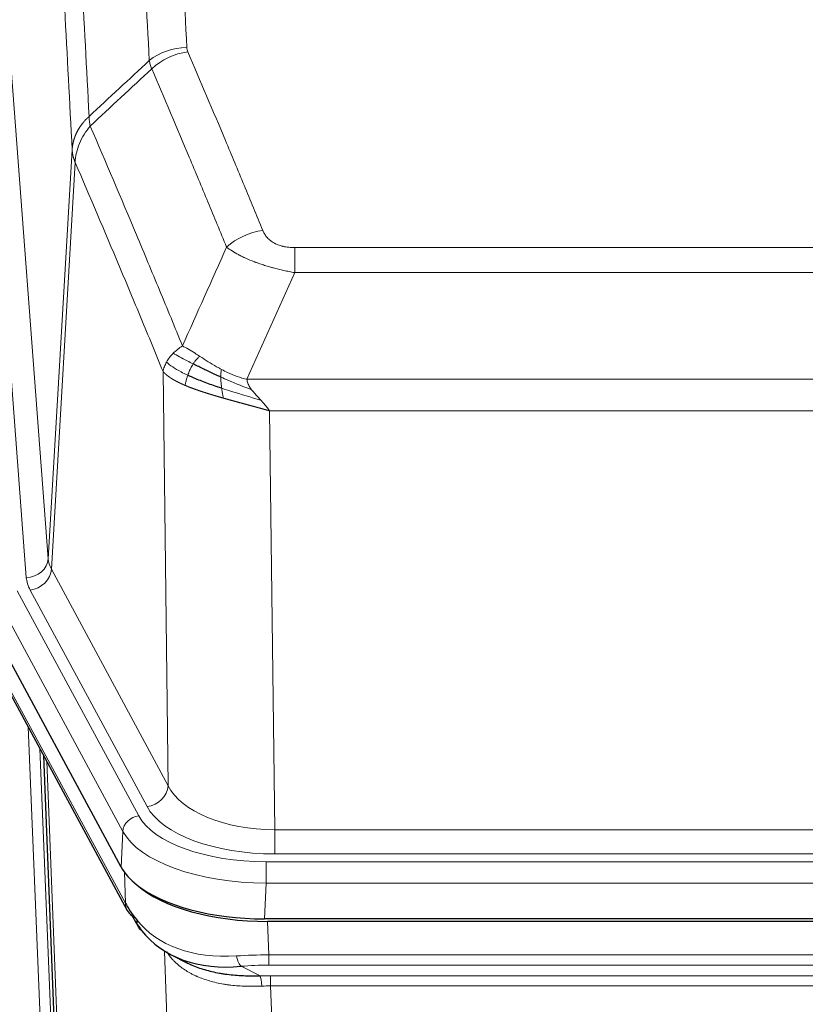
# Model space of a CAD drawing. Header units: inches. Extents: x 0 to 23760, y -13 to 16800.
# Tile 211 of 247: x 17099 to 17242, y 14016 to 14196. Entities that reach past the tile are written whole.
import ezdxf

# ---------------------------------------------------------------- set-up
doc = ezdxf.new("R2010")
doc.units = ezdxf.units.IN
doc.layers.add('1', color=7, linetype='Continuous', true_color=0xffffff)

msp = doc.modelspace()

# ---------------------------------------------------------------- linework, layer by layer
at = {"layer": '1', "color": 110, "linetype": 'Continuous', "lineweight": 13}
for p, q in [((17090.723, 14270.48), (17103.789, 14097.707)), ((17086.731, 14267.054), (17099.797, 14094.281)), ((17103.789, 14097.707), (17108.166, 14172.384)), ((17108.722, 14170.05), (17104.37, 14095.798)), ((17148.815, 14154.503), (17354.158, 14154.503)), ((17148.815, 14149.939), (17148.815, 14154.503)), ((17354.158, 14149.939), (17148.815, 14149.939)), ((17125.722, 14056.255), (17124.765, 14131.905)), ((17140.084, 14130.46), (17362.889, 14130.46)), ((17358.776, 14124.716), (17144.197, 14124.716)), ((17144.197, 14124.716), (17145.165, 14048.22)), ((17104.37, 14095.798), (17125.722, 14056.255)), ((17121.846, 14052.446), (17100.494, 14091.99)), ((17098.147, 14091.837), (17120.321, 14050.772)), ((17117.414, 14047.915), (17095.24, 14088.981)), ((17096.136, 14075.104), (17117.884, 14034.828)), ((17103.176, 13992.947), (17100.154, 14066.998)), ((17102.281, 14063.058), (17105.174, 13992.181)), ((17103.52, 14060.763), (17106.988, 13973.552)), ((17117.121, 14041.394), (17117.414, 14047.915)), ((17145.165, 14043.806), (17145.165, 14048.22)), ((17145.165, 14048.22), (17357.808, 14048.22)), ((17357.808, 14043.806), (17145.165, 14043.806)), ((17143.576, 14042.382), (17359.397, 14042.382)), ((17143.576, 14038.477), (17143.576, 14042.382)), ((17117.884, 14034.828), (17117.707, 14040.464)), ((17143.576, 14038.477), (17143.283, 14031.956)), ((17359.397, 14038.477), (17143.576, 14038.477)), ((17143.875, 14031.474), (17144.066, 14025.383)), ((17128.473, 13931.938), (17125.037, 14026.078)), ((17144.066, 14025.383), (17358.907, 14025.383)), ((17144.066, 14023.517), (17144.066, 14025.383)), ((17139.042, 14023.289), (17142.495, 14021.544)), ((17358.907, 14023.517), (17144.066, 14023.517)), ((17144.408, 14021.575), (17358.565, 14021.575)), ((17144.408, 14019.71), (17144.408, 14021.575)), ((17144.408, 14019.71), (17147.882, 13924.534)), ((17358.565, 14019.71), (17144.408, 14019.71))]:
    msp.add_line(p, q, dxfattribs=at)
at = {"layer": '1', "color": 2, "linetype": 'Continuous', "lineweight": 25}
for p, q in [((17117.121, 14041.394), (17094.867, 14082.608)), ((17096.496, 14073.774), (17118.243, 14033.498)), ((17106.402, 13975.563), (17102.974, 14061.774)), ((17359.69, 14031.956), (17143.283, 14031.956)), ((17359.098, 14031.474), (17143.875, 14031.474)), ((17126.384, 14025.322), (17129.128, 14023.935))]:
    msp.add_line(p, q, dxfattribs=at)
at = {"layer": '1', "color": 110, "linetype": 'Continuous', "lineweight": 13}
for centre, major_axis, ratio, start_param, end_param in [((17129.12, 14182.755), (-9.987, -0.512), 0.8285973, 4.6699673, 5.4273767), ((17129.307, 14181.963), (-9.188, -3.948), 0.8056434, 4.3791539, 5.1247913), ((17142.968, 14149.501), (-9.245, -3.812), 0.7933159, 4.3962573, 5.1392153), ((17099.797, 14097.829), (3.989, 0.302), 0.8864705, 4.6454478, 6.1638843), ((17123.815, 14098.219), (20.038, 0.241), 0.4621297, 3.1708089, 3.3799603), ((17100.494, 14095.538), (3.52, 1.9), 0.8606628, 4.2773553, 5.7957917), ((17123.815, 14094.671), (24.033, 0.005), 0.4611335, 3.1763491, 3.3855005), ((17121.846, 14055.994), (3.52, 1.9), 0.8606628, 4.2773553, 5.7957917), ((17145.085, 14058.827), (-20.002, 0.126), 0.5302672, 0.2567917, 1.5781041), ((17145.085, 14055.279), (-24.002, 0.049), 0.477994, 0.2537759, 1.5750883), ((17120.321, 14048.111), (2.64, 1.425), 0.8606628, 1.1357626, 2.6541991), ((17143.628, 14053.479), (24.02, 0.03), 0.4619935, 3.3853572, 4.7096668), ((17143.628, 14050.818), (-27.018, 0.111), 0.4567867, 0.246464, 1.5707737), ((17121.762, 14035.399), (3.52, 1.9), 0.8606628, 2.7414655, 3.1415888), ((17143.812, 14046.766), (25.329, 12.681), 0.6929209, 3.2824386, 4.1662755), ((17144.715, 14017.949), (-27.015, 0.091), 0.2751837, 4.7373543, 4.9581852), ((17139.042, 14027.124), (-0.368, 3.983), 0.2964475, 2.0527062, 2.8396422), ((17144.715, 14014.114), (-23.017, 0.318), 0.4083138, 4.7462544, 4.9670852), ((17145.197, 14011.763), (-24.025, 0.387), 0.4081205, 4.7518285, 4.8316761), ((17142.495, 14017.709), (0.131, -3.998), 0.1099517, 2.0830946, 2.8518059), ((17145.197, 14007.927), (-20.023, 0.877), 0.5868265, 4.777515, 4.8573626)]:
    msp.add_ellipse(centre, major_axis=major_axis, ratio=ratio, start_param=start_param, end_param=end_param, dxfattribs=at)
at = {"layer": '1', "color": 2, "linetype": 'Continuous', "lineweight": 25}
for centre, major_axis, ratio, start_param, end_param in [((17143.341, 14044.44), (27.023, 0.034), 0.4619935, 3.3853572, 3.670307), ((17143.901, 14043.949), (27.01, 0.015), 0.4618579, 3.6271853, 4.7111791), ((17143.341, 14044.44), (27.023, 0.034), 0.4619935, 3.670307, 4.7096668), ((17144.715, 14017.949), (-27.355, 20.182), 0.1876908, 0.3765826, 0.5974134), ((17121.762, 14035.399), (3.52, 1.9), 0.8606628, 3.1415888, 3.5094104), ((17142.019, 14015.086), (-23.434, 19.972), 0.1471226, 0.3626514, 0.5834823), ((17123.539, 14032.717), (3.195, 2.407), 0.6715965, 2.6043549, 3.391291), ((17143.812, 14046.766), (23.359, 16.381), 0.7286412, 3.1732971, 4.057134)]:
    msp.add_ellipse(centre, major_axis=major_axis, ratio=ratio, start_param=start_param, end_param=end_param, dxfattribs=at)
at = {"layer": '1', "color": 110, "linetype": 'Continuous', "lineweight": 13}
for points, knots in [([(17117.161, 14373.696), (17117.718, 14367.076), (17118.819, 14353.586), (17120.427, 14332.601), (17121.469, 14318.112), (17122.24, 14307.057), (17122.622, 14301.483), (17123.001, 14295.839), (17123.252, 14292.06), (17123.377, 14290.163), (17124.001, 14280.639), (17124.492, 14272.897), (17125.217, 14261.102), (17125.457, 14257.14), (17125.933, 14249.158), (17126.169, 14245.136), (17126.871, 14232.984), (17127.792, 14216.541), (17128.682, 14199.623), (17129.12, 14191.044)], [0, 0, 0, 0, 0.125, 0.25, 0.375, 0.375, 0.4375, 0.46875, 0.46875, 0.5, 0.5, 0.625, 0.625, 0.6875, 0.6875, 0.75, 0.75, 0.875, 1, 1, 1, 1]), ([(17122.252, 14188.668), (17121.814, 14197.236), (17120.922, 14214.135), (17120, 14230.558), (17119.297, 14242.696), (17119.061, 14246.713), (17118.585, 14254.686), (17118.344, 14258.643), (17117.618, 14270.424), (17117.126, 14278.157), (17116.502, 14287.67), (17116.377, 14289.565), (17116.125, 14293.339), (17115.746, 14298.977), (17115.363, 14304.545), (17114.591, 14315.586), (17113.548, 14330.059), (17111.938, 14351.019), (17110.836, 14364.494), (17110.278, 14371.106)], [0, 0, 0, 0, 0.125, 0.25, 0.25, 0.3125, 0.3125, 0.375, 0.375, 0.5, 0.5, 0.53125, 0.53125, 0.5625, 0.625, 0.625, 0.75, 0.875, 1, 1, 1, 1]), ([(17099.026, 14363.686), (17099.597, 14356.995), (17100.725, 14343.352), (17102.37, 14322.111), (17103.437, 14307.432), (17104.225, 14296.228), (17104.616, 14290.578), (17105.068, 14283.9), (17105.26, 14281.021), (17105.388, 14279.097), (17105.452, 14278.133), (17105.771, 14273.303), (17106.151, 14267.459), (17106.588, 14260.559), (17106.775, 14257.584), (17106.899, 14255.597), (17106.961, 14254.601), (17107.517, 14245.623), (17108.49, 14229.416), (17109.901, 14204.363), (17110.809, 14187.167), (17111.255, 14178.446)], [0, 0, 0, 0, 0.125, 0.25, 0.375, 0.375, 0.4375, 0.46875, 0.484375, 0.484375, 0.5, 0.5, 0.5625, 0.59375, 0.609375, 0.609375, 0.625, 0.625, 0.75, 0.875, 1, 1, 1, 1]), ([(17108.166, 14172.384), (17107.721, 14181.078), (17106.815, 14198.22), (17105.408, 14223.194), (17104.438, 14239.352), (17103.884, 14248.302), (17103.822, 14249.295), (17103.698, 14251.276), (17103.512, 14254.242), (17103.075, 14261.121), (17102.697, 14266.947), (17102.379, 14271.763), (17102.315, 14272.724), (17102.187, 14274.642), (17101.996, 14277.513), (17101.545, 14284.171), (17101.155, 14289.804), (17100.369, 14300.975), (17099.306, 14315.612), (17097.665, 14336.793), (17096.54, 14350.397), (17095.971, 14357.07)], [0, 0, 0, 0, 0.125, 0.25, 0.375, 0.375, 0.390625, 0.390625, 0.40625, 0.4375, 0.5, 0.5, 0.515625, 0.515625, 0.53125, 0.5625, 0.625, 0.625, 0.75, 0.875, 1, 1, 1, 1]), ([(17129.307, 14190.249), (17129.251, 14190.38), (17129.208, 14190.511), (17129.145, 14190.776), (17129.126, 14190.91), (17129.12, 14191.044)], [0, 0, 0, 0, 0.5, 0.5, 1, 1, 1, 1]), ([(17129.307, 14190.249), (17131.592, 14184.908), (17133.874, 14179.522), (17137.289, 14171.374), (17138.426, 14168.646), (17140.699, 14163.169), (17141.834, 14160.418), (17142.968, 14157.657)], [0, 0, 0, 0, 0.5, 0.5, 0.75, 0.75, 1, 1, 1, 1]), ([(17136.388, 14154.599), (17135.253, 14157.358), (17134.116, 14160.106), (17131.841, 14165.578), (17130.702, 14168.303), (17127.283, 14176.444), (17124.999, 14181.826), (17122.711, 14187.162)], [0, 0, 0, 0, 0.25, 0.25, 0.5, 0.5, 1, 1, 1, 1]), ([(17108.166, 14172.384), (17108.167, 14172.399), (17108.168, 14172.429), (17108.172, 14172.473), (17108.175, 14172.518), (17108.178, 14172.563), (17108.182, 14172.608), (17108.186, 14172.653), (17108.191, 14172.697), (17108.195, 14172.742), (17108.2, 14172.787), (17108.205, 14172.832), (17108.21, 14172.876), (17108.216, 14172.921), (17108.222, 14172.966), (17108.228, 14173.01), (17108.234, 14173.055), (17108.241, 14173.099), (17108.248, 14173.144), (17108.255, 14173.189), (17108.262, 14173.233), (17108.27, 14173.277), (17108.278, 14173.322), (17108.286, 14173.366), (17108.294, 14173.411), (17108.303, 14173.455), (17108.312, 14173.499), (17108.321, 14173.544), (17108.33, 14173.588), (17108.34, 14173.632), (17108.35, 14173.676), (17108.36, 14173.72), (17108.37, 14173.764), (17108.381, 14173.808), (17108.392, 14173.852), (17108.403, 14173.896), (17108.414, 14173.94), (17108.426, 14173.984), (17108.438, 14174.028), (17108.45, 14174.071), (17108.462, 14174.115), (17108.475, 14174.159), (17108.488, 14174.202), (17108.501, 14174.246), (17108.514, 14174.289), (17108.528, 14174.333), (17108.542, 14174.376), (17108.556, 14174.419), (17108.57, 14174.463), (17108.585, 14174.506), (17108.599, 14174.549), (17108.614, 14174.592), (17108.63, 14174.635), (17108.645, 14174.678), (17108.661, 14174.721), (17108.677, 14174.764), (17108.693, 14174.806), (17108.71, 14174.849), (17108.727, 14174.892), (17108.744, 14174.934), (17108.761, 14174.977), (17108.778, 14175.019), (17108.796, 14175.061), (17108.814, 14175.104), (17108.832, 14175.146), (17108.851, 14175.188), (17108.869, 14175.23), (17108.888, 14175.272), (17108.907, 14175.314), (17108.927, 14175.356), (17108.946, 14175.397), (17108.966, 14175.439), (17108.986, 14175.481), (17109.007, 14175.522), (17109.027, 14175.563), (17109.048, 14175.605), (17109.075, 14175.658), (17109.109, 14175.723), (17109.15, 14175.8), (17109.191, 14175.876), (17109.234, 14175.952), (17109.277, 14176.028), (17109.321, 14176.104), (17109.366, 14176.179), (17109.411, 14176.254), (17109.458, 14176.329), (17109.505, 14176.403), (17109.553, 14176.477), (17109.601, 14176.55), (17109.651, 14176.624), (17109.701, 14176.696), (17109.752, 14176.769), (17109.804, 14176.841), (17109.856, 14176.913), (17109.909, 14176.984), (17109.963, 14177.055), (17110.018, 14177.126), (17110.073, 14177.196), (17110.129, 14177.266), (17110.186, 14177.335), (17110.244, 14177.404), (17110.302, 14177.472), (17110.361, 14177.541), (17110.42, 14177.608), (17110.48, 14177.675), (17110.541, 14177.742), (17110.603, 14177.808), (17110.665, 14177.874), (17110.728, 14177.94), (17110.792, 14178.005), (17110.856, 14178.069), (17110.921, 14178.133), (17110.987, 14178.197), (17111.053, 14178.26), (17111.12, 14178.322), (17111.187, 14178.384), (17111.232, 14178.425), (17111.255, 14178.446)], [0, 0, 0, 0, 0.0066687, 0.0133374, 0.0200061, 0.0266746, 0.0333432, 0.0400116, 0.0466801, 0.0533484, 0.0600168, 0.066685, 0.0733532, 0.0800214, 0.0866895, 0.0933575, 0.1000255, 0.1066935, 0.1133614, 0.1200292, 0.126697, 0.1333647, 0.1400324, 0.1467001, 0.1533676, 0.1600352, 0.1667026, 0.1733701, 0.1800374, 0.1867047, 0.193372, 0.2000392, 0.2067064, 0.2133735, 0.2200405, 0.2267075, 0.2333745, 0.2400414, 0.2467082, 0.253375, 0.2600418, 0.2667085, 0.2733751, 0.2800417, 0.2867082, 0.2933747, 0.3000412, 0.3067075, 0.3133739, 0.3200401, 0.3267064, 0.3333725, 0.3400387, 0.3467047, 0.3533708, 0.3600367, 0.3667026, 0.3733685, 0.3800343, 0.3867001, 0.3933658, 0.4000315, 0.4066971, 0.4133626, 0.4200281, 0.4266936, 0.433359, 0.4400243, 0.4466896, 0.4533549, 0.4600201, 0.4666852, 0.4733503, 0.4800154, 0.4866804, 0.4933453, 0.5000102, 0.5125098, 0.5250093, 0.5375088, 0.5500082, 0.5625077, 0.5750071, 0.5875066, 0.600006, 0.6125054, 0.6250049, 0.6375043, 0.6500037, 0.6625032, 0.6750026, 0.6875021, 0.7000016, 0.7125011, 0.7250006, 0.7375001, 0.7499997, 0.7624993, 0.7749989, 0.7874985, 0.7999982, 0.812498, 0.8249977, 0.8374975, 0.8499974, 0.8624973, 0.8749972, 0.8874972, 0.8999973, 0.9124974, 0.9249976, 0.9374978, 0.9499981, 0.9624985, 0.9749989, 0.9874994, 1, 1, 1, 1]), ([(17111.467, 14176.708), (17111.392, 14177.002), (17111.35, 14177.305), (17111.292, 14177.895), (17111.276, 14178.182), (17111.255, 14178.446)], [0, 0, 0, 0, 0.5, 0.5, 1, 1, 1, 1]), ([(17108.722, 14170.05), (17108.743, 14170.633), (17108.821, 14171.221), (17109.085, 14172.388), (17109.27, 14172.967), (17109.742, 14174.098), (17110.027, 14174.651), (17110.686, 14175.715), (17111.058, 14176.225), (17111.467, 14176.708)], [0, 0, 0, 0, 0.25, 0.25, 0.5, 0.5, 0.75, 0.75, 1, 1, 1, 1]), ([(17111.467, 14176.708), (17114.289, 14170.153), (17117.105, 14163.529), (17121.319, 14153.49), (17122.721, 14150.126), (17125.524, 14143.364), (17126.923, 14139.966), (17128.321, 14136.551)], [0, 0, 0, 0, 0.5, 0.5, 0.75, 0.75, 1, 1, 1, 1]), ([(17108.722, 14170.05), (17108.717, 14170.063), (17108.707, 14170.088), (17108.692, 14170.126), (17108.676, 14170.165), (17108.661, 14170.204), (17108.646, 14170.244), (17108.631, 14170.285), (17108.615, 14170.326), (17108.6, 14170.368), (17108.584, 14170.411), (17108.569, 14170.454), (17108.554, 14170.498), (17108.538, 14170.542), (17108.523, 14170.587), (17108.508, 14170.633), (17108.493, 14170.679), (17108.478, 14170.726), (17108.463, 14170.773), (17108.448, 14170.821), (17108.433, 14170.87), (17108.419, 14170.919), (17108.405, 14170.969), (17108.391, 14171.02), (17108.377, 14171.071), (17108.363, 14171.123), (17108.35, 14171.175), (17108.329, 14171.259), (17108.303, 14171.372), (17108.275, 14171.509), (17108.251, 14171.636), (17108.232, 14171.753), (17108.216, 14171.86), (17108.203, 14171.957), (17108.193, 14172.045), (17108.185, 14172.122), (17108.179, 14172.189), (17108.175, 14172.246), (17108.171, 14172.293), (17108.169, 14172.33), (17108.167, 14172.356), (17108.166, 14172.373), (17108.166, 14172.381), (17108.166, 14172.384)], [0, 0, 0, 0, 0.0155037, 0.0313049, 0.0474035, 0.0637997, 0.0804935, 0.097485, 0.1147743, 0.1323613, 0.1502462, 0.1684289, 0.1869096, 0.2056883, 0.224765, 0.2441397, 0.2638126, 0.2837835, 0.3040527, 0.32462, 0.3454856, 0.3666494, 0.3881116, 0.409872, 0.4319308, 0.454288, 0.4769435, 0.4998975, 0.5635611, 0.6228928, 0.6778927, 0.7285606, 0.7748966, 0.8169007, 0.8545729, 0.8879131, 0.9169214, 0.9415977, 0.9619421, 0.9779545, 0.989635, 0.9969835, 1, 1, 1, 1]), ([(17124.765, 14131.905), (17123.434, 14135.146), (17122.101, 14138.372), (17119.434, 14144.792), (17118.098, 14147.986), (17114.088, 14157.522), (17111.408, 14163.818), (17108.722, 14170.05)], [0, 0, 0, 0, 0.25, 0.25, 0.5, 0.5, 1, 1, 1, 1]), ([(17148.815, 14154.503), (17148.633, 14154.503), (17148.45, 14154.507), (17148.086, 14154.526), (17147.907, 14154.54), (17147.551, 14154.578), (17147.376, 14154.602), (17147.029, 14154.661), (17146.858, 14154.695), (17146.647, 14154.745), (17146.605, 14154.756), (17146.521, 14154.777), (17146.397, 14154.81), (17146.276, 14154.846), (17146.037, 14154.92), (17145.729, 14155.029), (17145.442, 14155.157), (17145.269, 14155.242), (17145.234, 14155.259), (17145.166, 14155.294), (17145.133, 14155.312), (17145.033, 14155.366), (17144.968, 14155.403), (17144.778, 14155.516), (17144.659, 14155.595), (17144.432, 14155.757), (17144.325, 14155.841), (17144.122, 14156.014), (17144.027, 14156.103), (17143.914, 14156.217), (17143.891, 14156.24), (17143.847, 14156.286), (17143.826, 14156.309), (17143.762, 14156.379), (17143.721, 14156.426), (17143.602, 14156.568), (17143.529, 14156.663), (17143.392, 14156.857), (17143.328, 14156.955), (17143.152, 14157.251), (17143.052, 14157.452), (17142.968, 14157.657)], [0, 0, 0, 0, 0.0625, 0.0625, 0.125, 0.125, 0.1875, 0.1875, 0.25, 0.25, 0.265625, 0.265625, 0.28125, 0.3125, 0.3125, 0.375, 0.4375, 0.4375, 0.453125, 0.453125, 0.46875, 0.46875, 0.5, 0.5, 0.5625, 0.5625, 0.625, 0.625, 0.6875, 0.6875, 0.703125, 0.703125, 0.71875, 0.71875, 0.75, 0.75, 0.8125, 0.8125, 0.875, 0.875, 1, 1, 1, 1]), ([(17148.815, 14149.939), (17148.48, 14150), (17148.147, 14150.063), (17147.484, 14150.197), (17147.156, 14150.266), (17146.18, 14150.484), (17145.542, 14150.64), (17144.84, 14150.829), (17144.762, 14150.85), (17144.606, 14150.892), (17144.529, 14150.914), (17144.297, 14150.979), (17144.144, 14151.023), (17143.69, 14151.157), (17143.095, 14151.339), (17142.522, 14151.531), (17142.101, 14151.678), (17141.892, 14151.752), (17141.687, 14151.828), (17141.551, 14151.879), (17141.483, 14151.904), (17140.877, 14152.135), (17140.369, 14152.345), (17139.65, 14152.669), (17139.418, 14152.778), (17139.079, 14152.944), (17138.968, 14152.999), (17138.75, 14153.111), (17138.642, 14153.167), (17138.115, 14153.449), (17137.727, 14153.677), (17137.012, 14154.135), (17136.686, 14154.367), (17136.388, 14154.599)], [0, 0, 0, 0, 0.0625, 0.0625, 0.125, 0.125, 0.25, 0.25, 0.265625, 0.265625, 0.28125, 0.28125, 0.3125, 0.3125, 0.375, 0.4375, 0.4375, 0.46875, 0.484375, 0.484375, 0.5, 0.5, 0.625, 0.625, 0.6875, 0.6875, 0.71875, 0.71875, 0.75, 0.75, 0.875, 0.875, 1, 1, 1, 1]), ([(17125.404, 14133.619), (17125.56, 14133.894), (17125.74, 14134.165), (17126.144, 14134.696), (17126.369, 14134.956), (17126.614, 14135.207)], [0, 0, 0, 0, 0.5, 0.5, 1, 1, 1, 1]), ([(17126.614, 14135.207), (17126.86, 14135.451), (17127.126, 14135.686), (17127.697, 14136.136), (17128, 14136.35), (17128.321, 14136.551)], [0, 0, 0, 0, 0.5, 0.5, 1, 1, 1, 1]), ([(17130.272, 14133.276), (17129.901, 14133.463), (17129.544, 14133.646), (17128.183, 14134.352), (17127.313, 14134.824), (17126.614, 14135.207)], [0, 0, 0, 0, 0.25, 0.25, 1, 1, 1, 1]), ([(17131.496, 14134.656), (17131.198, 14134.85), (17130.907, 14135.038), (17129.78, 14135.758), (17129.014, 14136.224), (17128.321, 14136.551)], [0, 0, 0, 0, 0.25, 0.25, 1, 1, 1, 1]), ([(17124.765, 14131.905), (17124.822, 14132.191), (17124.904, 14132.479), (17125.117, 14133.051), (17125.249, 14133.337), (17125.404, 14133.619)], [0, 0, 0, 0, 0.5, 0.5, 1, 1, 1, 1]), ([(17129.286, 14131.203), (17128.852, 14131.407), (17128.441, 14131.611), (17126.912, 14132.426), (17126.016, 14133.035), (17125.404, 14133.619)], [0, 0, 0, 0, 0.25, 0.25, 1, 1, 1, 1]), ([(17130.272, 14133.276), (17130.371, 14133.431), (17130.472, 14133.579), (17130.729, 14133.923), (17130.886, 14134.107), (17131.197, 14134.422), (17131.35, 14134.554), (17131.496, 14134.656)], [0, 0, 0, 0, 0.25, 0.25, 0.625, 0.625, 1, 1, 1, 1]), ([(17135.466, 14132.248), (17135.286, 14132.344), (17135.107, 14132.442), (17134.4, 14132.836), (17133.885, 14133.143), (17132.891, 14133.757), (17132.412, 14134.064), (17131.797, 14134.461), (17131.646, 14134.559), (17131.496, 14134.656)], [0, 0, 0, 0, 0.125, 0.125, 0.5, 0.5, 0.875, 0.875, 1, 1, 1, 1]), ([(17128.796, 14129.357), (17128.785, 14129.362), (17128.761, 14129.372), (17128.726, 14129.387), (17128.691, 14129.402), (17128.655, 14129.417), (17128.619, 14129.433), (17128.582, 14129.449), (17128.545, 14129.465), (17128.508, 14129.481), (17128.47, 14129.497), (17128.432, 14129.514), (17128.394, 14129.531), (17128.355, 14129.548), (17128.316, 14129.565), (17128.277, 14129.583), (17128.237, 14129.601), (17128.197, 14129.619), (17128.156, 14129.637), (17128.116, 14129.655), (17128.075, 14129.674), (17128.033, 14129.693), (17127.992, 14129.712), (17127.95, 14129.732), (17127.907, 14129.752), (17127.865, 14129.772), (17127.822, 14129.792), (17127.779, 14129.812), (17127.736, 14129.833), (17127.693, 14129.854), (17127.649, 14129.875), (17127.605, 14129.896), (17127.561, 14129.918), (17127.517, 14129.94), (17127.473, 14129.962), (17127.428, 14129.985), (17127.383, 14130.007), (17127.338, 14130.03), (17127.293, 14130.053), (17127.248, 14130.077), (17127.202, 14130.101), (17127.157, 14130.125), (17127.111, 14130.149), (17127.065, 14130.173), (17127.019, 14130.198), (17126.974, 14130.223), (17126.928, 14130.248), (17126.881, 14130.274), (17126.835, 14130.3), (17126.789, 14130.326), (17126.743, 14130.352), (17126.697, 14130.379), (17126.65, 14130.405), (17126.604, 14130.433), (17126.558, 14130.46), (17126.512, 14130.488), (17126.466, 14130.516), (17126.42, 14130.544), (17126.373, 14130.572), (17126.327, 14130.601), (17126.282, 14130.63), (17126.236, 14130.659), (17126.19, 14130.689), (17126.144, 14130.719), (17126.099, 14130.749), (17126.054, 14130.779), (17126.009, 14130.81), (17125.964, 14130.841), (17125.919, 14130.873), (17125.874, 14130.904), (17125.83, 14130.936), (17125.786, 14130.968), (17125.742, 14131.001), (17125.698, 14131.033), (17125.655, 14131.066), (17125.612, 14131.1), (17125.569, 14131.133), (17125.526, 14131.167), (17125.484, 14131.201), (17125.442, 14131.236), (17125.401, 14131.27), (17125.36, 14131.305), (17125.319, 14131.341), (17125.278, 14131.376), (17125.238, 14131.412), (17125.199, 14131.448), (17125.16, 14131.485), (17125.121, 14131.522), (17125.083, 14131.559), (17125.046, 14131.596), (17125.008, 14131.634), (17124.972, 14131.672), (17124.936, 14131.71), (17124.9, 14131.748), (17124.865, 14131.787), (17124.831, 14131.826), (17124.797, 14131.866), (17124.775, 14131.892), (17124.765, 14131.905)], [0, 0, 0, 0, 0.0060657, 0.012223, 0.0184718, 0.0248123, 0.0312443, 0.0377679, 0.0443831, 0.0510899, 0.0578883, 0.0647782, 0.0717598, 0.0788329, 0.0859977, 0.093254, 0.1006019, 0.1080414, 0.1155725, 0.1231952, 0.1309095, 0.1387154, 0.1466129, 0.1546019, 0.1626826, 0.1708549, 0.1791188, 0.1874742, 0.1959213, 0.20446, 0.2130903, 0.2218121, 0.2306256, 0.2395307, 0.2485274, 0.2576156, 0.2667955, 0.276067, 0.2854301, 0.2948848, 0.3044311, 0.314069, 0.3237985, 0.3336196, 0.3435324, 0.3535367, 0.3636326, 0.3738202, 0.3840993, 0.3944701, 0.4049324, 0.4154864, 0.426132, 0.4368691, 0.4476979, 0.4586183, 0.4696303, 0.480734, 0.4919292, 0.503216, 0.5145945, 0.5260645, 0.5376262, 0.5492795, 0.5610244, 0.5728609, 0.584789, 0.5968087, 0.60892, 0.621123, 0.6334175, 0.6458037, 0.6582815, 0.6708509, 0.6835119, 0.6962645, 0.7091087, 0.7220445, 0.735072, 0.748191, 0.7614017, 0.774704, 0.7880979, 0.8015834, 0.8151605, 0.8288293, 0.8425896, 0.8564416, 0.8703852, 0.8844204, 0.8985472, 0.9127656, 0.9270756, 0.9414773, 0.9559705, 0.9705554, 0.9852319, 1, 1, 1, 1]), ([(17129.286, 14131.203), (17129.317, 14131.291), (17129.349, 14131.38), (17129.484, 14131.737), (17129.597, 14132.008), (17129.846, 14132.536), (17129.983, 14132.794), (17130.174, 14133.119), (17130.223, 14133.198), (17130.272, 14133.276)], [0, 0, 0, 0, 0.125, 0.125, 0.5, 0.5, 0.875, 0.875, 1, 1, 1, 1]), ([(17135.316, 14130.879), (17135.314, 14131.034), (17135.316, 14131.182), (17135.329, 14131.525), (17135.345, 14131.709), (17135.393, 14132.021), (17135.425, 14132.15), (17135.466, 14132.248)], [0, 0, 0, 0, 0.25, 0.25, 0.625, 0.625, 1, 1, 1, 1]), ([(17140.084, 14130.46), (17138.863, 14130.725), (17137.687, 14131.168), (17136.193, 14131.871), (17135.826, 14132.057), (17135.466, 14132.248)], [0, 0, 0, 0, 0.75, 0.75, 1, 1, 1, 1]), ([(17128.796, 14129.357), (17128.832, 14129.538), (17128.875, 14129.743), (17128.98, 14130.189), (17129.042, 14130.43), (17129.168, 14130.852), (17129.225, 14131.026), (17129.286, 14131.203)], [0, 0, 0, 0, 0.375, 0.375, 0.75, 0.75, 1, 1, 1, 1]), ([(17140.954, 14128.561), (17139.544, 14129.083), (17138.108, 14129.666), (17136.237, 14130.471), (17135.773, 14130.675), (17135.316, 14130.879)], [0, 0, 0, 0, 0.75, 0.75, 1, 1, 1, 1]), ([(17135.484, 14128.819), (17135.472, 14128.906), (17135.461, 14128.993), (17135.416, 14129.346), (17135.387, 14129.615), (17135.343, 14130.14), (17135.328, 14130.398), (17135.318, 14130.722), (17135.316, 14130.801), (17135.316, 14130.879)], [0, 0, 0, 0, 0.125, 0.125, 0.5, 0.5, 0.875, 0.875, 1, 1, 1, 1]), ([(17140.954, 14128.561), (17140.836, 14128.719), (17140.726, 14128.876), (17140.477, 14129.27), (17140.352, 14129.507), (17140.166, 14129.983), (17140.105, 14130.221), (17140.084, 14130.46)], [0, 0, 0, 0, 0.25, 0.25, 0.625, 0.625, 1, 1, 1, 1]), ([(17135.799, 14127.025), (17135.777, 14127.032), (17135.733, 14127.044), (17135.667, 14127.063), (17135.601, 14127.082), (17135.535, 14127.101), (17135.469, 14127.119), (17135.403, 14127.138), (17135.337, 14127.157), (17135.27, 14127.176), (17135.204, 14127.195), (17135.138, 14127.215), (17135.071, 14127.234), (17135.005, 14127.253), (17134.938, 14127.272), (17134.872, 14127.292), (17134.805, 14127.311), (17134.738, 14127.33), (17134.671, 14127.35), (17134.605, 14127.369), (17134.538, 14127.389), (17134.471, 14127.409), (17134.404, 14127.428), (17134.337, 14127.448), (17134.27, 14127.468), (17134.203, 14127.488), (17134.136, 14127.508), (17134.069, 14127.528), (17134.002, 14127.548), (17133.935, 14127.568), (17133.868, 14127.588), (17133.801, 14127.608), (17133.734, 14127.628), (17133.667, 14127.649), (17133.6, 14127.669), (17133.533, 14127.69), (17133.466, 14127.71), (17133.399, 14127.731), (17133.331, 14127.751), (17133.264, 14127.772), (17133.197, 14127.793), (17133.13, 14127.813), (17133.063, 14127.834), (17132.996, 14127.855), (17132.929, 14127.876), (17132.862, 14127.897), (17132.795, 14127.918), (17132.728, 14127.939), (17132.661, 14127.961), (17132.594, 14127.982), (17132.527, 14128.003), (17132.46, 14128.025), (17132.394, 14128.046), (17132.327, 14128.068), (17132.26, 14128.089), (17132.193, 14128.111), (17132.127, 14128.133), (17132.06, 14128.154), (17131.993, 14128.176), (17131.927, 14128.198), (17131.861, 14128.22), (17131.794, 14128.242), (17131.728, 14128.264), (17131.662, 14128.287), (17131.595, 14128.309), (17131.529, 14128.331), (17131.463, 14128.353), (17131.397, 14128.376), (17131.331, 14128.398), (17131.266, 14128.421), (17131.2, 14128.444), (17131.134, 14128.466), (17131.069, 14128.489), (17131.003, 14128.512), (17130.938, 14128.535), (17130.873, 14128.558), (17130.808, 14128.581), (17130.743, 14128.604), (17130.678, 14128.627), (17130.613, 14128.651), (17130.548, 14128.674), (17130.484, 14128.697), (17130.419, 14128.721), (17130.355, 14128.745), (17130.291, 14128.768), (17130.227, 14128.792), (17130.163, 14128.816), (17130.099, 14128.839), (17130.035, 14128.863), (17129.972, 14128.887), (17129.908, 14128.911), (17129.845, 14128.936), (17129.782, 14128.96), (17129.719, 14128.984), (17129.656, 14129.008), (17129.594, 14129.033), (17129.531, 14129.057), (17129.469, 14129.082), (17129.407, 14129.107), (17129.345, 14129.131), (17129.283, 14129.156), (17129.222, 14129.181), (17129.16, 14129.206), (17129.099, 14129.231), (17129.038, 14129.256), (17128.977, 14129.281), (17128.917, 14129.306), (17128.856, 14129.332), (17128.816, 14129.349), (17128.796, 14129.357)], [0, 0, 0, 0, 0.0082024, 0.0164263, 0.0246716, 0.0329384, 0.0412265, 0.0495362, 0.0578672, 0.0662198, 0.0745938, 0.0829892, 0.0914062, 0.0998446, 0.1083045, 0.1167859, 0.1252887, 0.1338131, 0.1423589, 0.1509263, 0.1595151, 0.1681255, 0.1767574, 0.1854108, 0.1940858, 0.2027822, 0.2115002, 0.2202398, 0.2290008, 0.2377835, 0.2465876, 0.2554134, 0.2642606, 0.2731295, 0.2820199, 0.2909319, 0.2998654, 0.3088206, 0.3177973, 0.3267956, 0.3358154, 0.3448569, 0.35392, 0.3630047, 0.3721109, 0.3812388, 0.3903883, 0.3995594, 0.4087522, 0.4179665, 0.4272025, 0.4364601, 0.4457393, 0.4550402, 0.4643627, 0.4737069, 0.4830727, 0.4924601, 0.5018692, 0.5113, 0.5207524, 0.5302265, 0.5397222, 0.5492397, 0.5587788, 0.5683395, 0.577922, 0.5875261, 0.5971519, 0.6067994, 0.6164686, 0.6261595, 0.6358721, 0.6456064, 0.6553624, 0.6651401, 0.6749395, 0.6847606, 0.6946034, 0.704468, 0.7143542, 0.7242622, 0.734192, 0.7441434, 0.7541166, 0.7641115, 0.7741282, 0.7841666, 0.7942268, 0.8043087, 0.8144123, 0.8245377, 0.8346848, 0.8448538, 0.8550444, 0.8652568, 0.875491, 0.885747, 0.8960247, 0.9063242, 0.9166455, 0.9269886, 0.9373534, 0.9477401, 0.9581485, 0.9685787, 0.9790306, 0.9895044, 1, 1, 1, 1]), ([(17135.799, 14127.025), (17135.766, 14127.197), (17135.726, 14127.393), (17135.644, 14127.825), (17135.602, 14128.06), (17135.534, 14128.473), (17135.508, 14128.644), (17135.484, 14128.819)], [0, 0, 0, 0, 0.375, 0.375, 0.75, 0.75, 1, 1, 1, 1]), ([(17142.626, 14126.664), (17140.853, 14127.168), (17139.024, 14127.698), (17136.65, 14128.44), (17136.062, 14128.628), (17135.484, 14128.819)], [0, 0, 0, 0, 0.75, 0.75, 1, 1, 1, 1]), ([(17142.626, 14126.664), (17142.552, 14126.744), (17142.478, 14126.823), (17142.182, 14127.141), (17141.96, 14127.379), (17141.533, 14127.852), (17141.327, 14128.089), (17141.075, 14128.404), (17141.014, 14128.482), (17140.954, 14128.561)], [0, 0, 0, 0, 0.125, 0.125, 0.5, 0.5, 0.875, 0.875, 1, 1, 1, 1]), ([(17144.197, 14124.716), (17144.174, 14124.722), (17144.13, 14124.735), (17144.064, 14124.753), (17143.997, 14124.772), (17143.931, 14124.791), (17143.864, 14124.81), (17143.797, 14124.829), (17143.73, 14124.848), (17143.663, 14124.867), (17143.596, 14124.886), (17143.528, 14124.905), (17143.461, 14124.924), (17143.394, 14124.942), (17143.326, 14124.961), (17143.258, 14124.98), (17143.19, 14124.999), (17143.123, 14125.018), (17143.055, 14125.037), (17142.986, 14125.056), (17142.918, 14125.075), (17142.85, 14125.094), (17142.782, 14125.113), (17142.713, 14125.132), (17142.645, 14125.151), (17142.576, 14125.17), (17142.507, 14125.189), (17142.438, 14125.208), (17142.37, 14125.227), (17142.301, 14125.245), (17142.232, 14125.264), (17142.162, 14125.283), (17142.093, 14125.302), (17142.024, 14125.321), (17141.954, 14125.34), (17141.885, 14125.359), (17141.815, 14125.378), (17141.746, 14125.397), (17141.676, 14125.417), (17141.606, 14125.436), (17141.536, 14125.455), (17141.466, 14125.474), (17141.396, 14125.493), (17141.326, 14125.512), (17141.256, 14125.531), (17141.186, 14125.55), (17141.115, 14125.569), (17141.045, 14125.588), (17140.974, 14125.607), (17140.904, 14125.626), (17140.833, 14125.646), (17140.762, 14125.665), (17140.692, 14125.684), (17140.621, 14125.703), (17140.55, 14125.722), (17140.479, 14125.742), (17140.408, 14125.761), (17140.337, 14125.78), (17140.266, 14125.799), (17140.195, 14125.818), (17140.124, 14125.838), (17140.052, 14125.857), (17139.981, 14125.876), (17139.91, 14125.896), (17139.838, 14125.915), (17139.767, 14125.934), (17139.695, 14125.954), (17139.624, 14125.973), (17139.552, 14125.992), (17139.48, 14126.012), (17139.409, 14126.031), (17139.337, 14126.051), (17139.265, 14126.07), (17139.193, 14126.089), (17139.122, 14126.109), (17139.05, 14126.128), (17138.978, 14126.148), (17138.906, 14126.167), (17138.834, 14126.187), (17138.762, 14126.206), (17138.69, 14126.226), (17138.618, 14126.246), (17138.545, 14126.265), (17138.473, 14126.285), (17138.401, 14126.305), (17138.329, 14126.324), (17138.257, 14126.344), (17138.185, 14126.364), (17138.112, 14126.383), (17138.04, 14126.403), (17137.968, 14126.423), (17137.895, 14126.443), (17137.823, 14126.462), (17137.751, 14126.482), (17137.678, 14126.502), (17137.606, 14126.522), (17137.534, 14126.542), (17137.461, 14126.562), (17137.389, 14126.582), (17137.317, 14126.601), (17137.244, 14126.621), (17137.172, 14126.641), (17137.1, 14126.661), (17137.027, 14126.681), (17136.955, 14126.702), (17136.882, 14126.722), (17136.81, 14126.742), (17136.738, 14126.762), (17136.665, 14126.782), (17136.593, 14126.802), (17136.521, 14126.822), (17136.449, 14126.842), (17136.376, 14126.863), (17136.304, 14126.883), (17136.232, 14126.903), (17136.16, 14126.924), (17136.087, 14126.944), (17136.015, 14126.964), (17135.943, 14126.985), (17135.871, 14127.005), (17135.823, 14127.019), (17135.799, 14127.025)], [0, 0, 0, 0, 0.007775, 0.0155603, 0.0233558, 0.0311618, 0.038978, 0.0468046, 0.0546416, 0.0624889, 0.0703466, 0.0782147, 0.0860931, 0.093982, 0.1018813, 0.109791, 0.1177112, 0.1256417, 0.1335828, 0.1415343, 0.1494962, 0.1574687, 0.1654516, 0.173445, 0.1814489, 0.1894634, 0.1974883, 0.2055238, 0.2135699, 0.2216264, 0.2296936, 0.2377713, 0.2458596, 0.2539585, 0.2620679, 0.270188, 0.2783187, 0.28646, 0.2946119, 0.3027745, 0.3109477, 0.3191316, 0.3273261, 0.3355314, 0.3437472, 0.3519738, 0.3602111, 0.3684591, 0.3767178, 0.3849872, 0.3932673, 0.4015582, 0.4098598, 0.4181722, 0.4264954, 0.4348293, 0.443174, 0.4515295, 0.4598958, 0.4682728, 0.4766607, 0.4850594, 0.493469, 0.5018893, 0.5103206, 0.5187626, 0.5272155, 0.5356793, 0.544154, 0.5526395, 0.561136, 0.5696433, 0.5781615, 0.5866906, 0.5952307, 0.6037817, 0.6123436, 0.6209165, 0.6295003, 0.638095, 0.6467007, 0.6553174, 0.6639451, 0.6725838, 0.6812334, 0.6898941, 0.6985657, 0.7072484, 0.7159421, 0.7246468, 0.7333625, 0.7420893, 0.7508272, 0.759576, 0.768336, 0.777107, 0.7858891, 0.7946823, 0.8034866, 0.812302, 0.8211284, 0.829966, 0.8388147, 0.8476746, 0.8565455, 0.8654276, 0.8743209, 0.8832252, 0.8921408, 0.9010675, 0.9100054, 0.9189544, 0.9279147, 0.9368861, 0.9458688, 0.9548626, 0.9638676, 0.9728839, 0.9819114, 0.9909501, 1, 1, 1, 1]), ([(17144.197, 14124.716), (17144.044, 14124.964), (17143.868, 14125.211), (17143.485, 14125.7), (17143.278, 14125.943), (17142.92, 14126.344), (17142.773, 14126.504), (17142.626, 14126.664)], [0, 0, 0, 0, 0.375, 0.375, 0.75, 0.75, 1, 1, 1, 1]), ([(17142.814, 14019.681), (17142.325, 14019.66), (17141.841, 14019.648), (17140.881, 14019.639), (17140.406, 14019.642), (17139.464, 14019.668), (17138.997, 14019.691), (17138.072, 14019.755), (17137.613, 14019.797), (17136.932, 14019.877), (17136.706, 14019.906), (17136.368, 14019.954), (17136.256, 14019.97), (17136.033, 14020.005), (17135.922, 14020.023), (17135.37, 14020.116), (17134.939, 14020.201), (17134.095, 14020.392), (17133.271, 14020.604), (17132.485, 14020.859), (17131.719, 14021.135), (17131.345, 14021.284), (17130.936, 14021.464), (17130.891, 14021.484), (17130.8, 14021.525), (17130.755, 14021.545), (17130.621, 14021.607), (17130.355, 14021.733), (17130.097, 14021.863), (17129.592, 14022.131), (17129.27, 14022.318), (17128.654, 14022.708), (17128.359, 14022.911), (17127.799, 14023.333), (17127.533, 14023.552), (17127.155, 14023.89), (17127.032, 14024.005), (17126.854, 14024.18), (17126.795, 14024.238), (17126.68, 14024.356), (17126.624, 14024.416), (17126.346, 14024.714), (17126.141, 14024.957), (17125.763, 14025.45), (17125.59, 14025.7), (17125.435, 14025.952)], [0, 0, 0, 0, 0.0625, 0.0625, 0.125, 0.125, 0.1875, 0.1875, 0.25, 0.25, 0.28125, 0.28125, 0.296875, 0.296875, 0.3125, 0.3125, 0.375, 0.375, 0.4375, 0.5, 0.5, 0.5625, 0.5625, 0.5703125, 0.5703125, 0.578125, 0.578125, 0.59375, 0.625, 0.625, 0.6875, 0.6875, 0.75, 0.75, 0.8125, 0.8125, 0.84375, 0.84375, 0.859375, 0.859375, 0.875, 0.875, 0.9375, 0.9375, 1, 1, 1, 1])]:
    msp.add_open_spline(points, degree=3, knots=knots, dxfattribs=at)
for points in [[(17111.255, 14178.446), (17114.92, 14181.854), (17118.586, 14185.262), (17122.252, 14188.668)], [(17122.711, 14187.162), (17122.598, 14187.42), (17122.41, 14187.929), (17122.293, 14188.424), (17122.252, 14188.668)], [(17122.711, 14187.162), (17118.962, 14183.679), (17115.214, 14180.194), (17111.467, 14176.708)], [(17128.321, 14136.551), (17130.995, 14142.573), (17133.684, 14148.589), (17136.388, 14154.599)], [(17148.815, 14149.939), (17145.887, 14143.453), (17142.977, 14136.96), (17140.084, 14130.46)]]:
    msp.add_open_spline(points, degree=3, dxfattribs=at)
at = {"layer": '1', "color": 2, "linetype": 'Continuous', "lineweight": 25}
for points, knots in [([(17135.316, 14130.879), (17135.087, 14130.981), (17134.86, 14131.083), (17133.958, 14131.493), (17133.299, 14131.8), (17132.029, 14132.405), (17131.419, 14132.703), (17130.647, 14133.087), (17130.458, 14133.182), (17130.272, 14133.276)], [0, 0, 0, 0, 0.125, 0.125, 0.5, 0.5, 0.875, 0.875, 1, 1, 1, 1]), ([(17135.484, 14128.819), (17135.195, 14128.914), (17134.909, 14129.01), (17133.775, 14129.396), (17132.952, 14129.692), (17131.387, 14130.29), (17130.646, 14130.593), (17129.727, 14130.999), (17129.504, 14131.101), (17129.286, 14131.203)], [0, 0, 0, 0, 0.125, 0.125, 0.5, 0.5, 0.875, 0.875, 1, 1, 1, 1]), ([(17129.077, 14023.961), (17129.18, 14023.909), (17129.284, 14023.858), (17129.481, 14023.763), (17129.574, 14023.72), (17129.714, 14023.655), (17129.762, 14023.634), (17129.856, 14023.592), (17130.283, 14023.403), (17130.725, 14023.228), (17131.531, 14022.938), (17132.36, 14022.668), (17133.233, 14022.44), (17134.127, 14022.232), (17134.585, 14022.139), (17135.172, 14022.034), (17135.29, 14022.014), (17135.527, 14021.975), (17135.647, 14021.956), (17136.006, 14021.901), (17136.246, 14021.867), (17136.972, 14021.774), (17137.459, 14021.722), (17138.443, 14021.638), (17138.939, 14021.606), (17139.941, 14021.559), (17140.445, 14021.545), (17141.464, 14021.533), (17141.977, 14021.535), (17142.495, 14021.544)], [0, 0, 0, 0, 0.0294734, 0.0294734, 0.0550135, 0.0550135, 0.0677836, 0.0677836, 0.0805537, 0.1827144, 0.1827144, 0.2848751, 0.3870358, 0.3870358, 0.4891965, 0.4891965, 0.5147367, 0.5147367, 0.5402769, 0.5402769, 0.5913572, 0.5913572, 0.6935179, 0.6935179, 0.7956786, 0.7956786, 0.8978393, 0.8978393, 1, 1, 1, 1])]:
    msp.add_open_spline(points, degree=3, knots=knots, dxfattribs=at)

doc.saveas('drawing.dxf')
